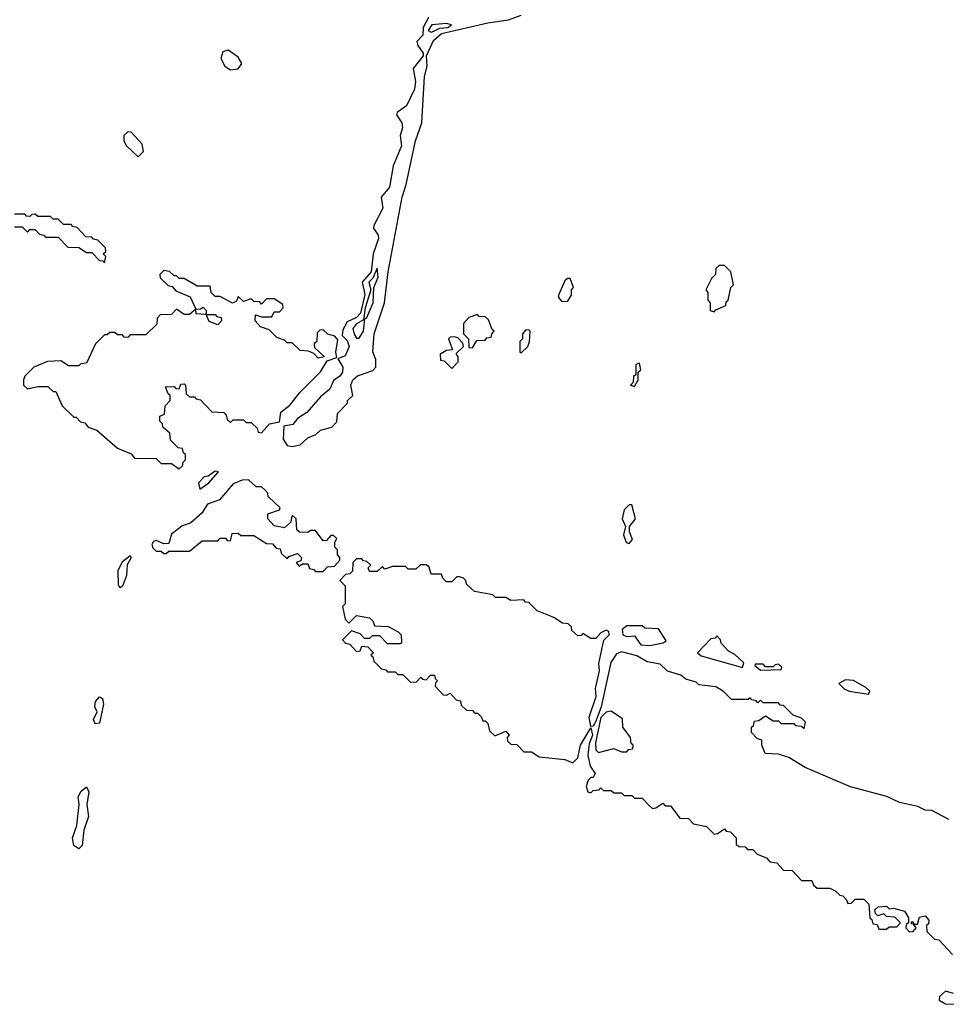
# Model space of a CAD drawing. Extents: x 2737310 to 2869991, y 870230 to 1012730.
# Tile 212 of 256: x 2774795 to 2778398, y 933638 to 937465. Entities that reach past the tile are written whole.
import ezdxf

# ---------------------------------------------------------------- set-up
doc = ezdxf.new("R2010")
doc.units = 0

msp = doc.modelspace()

# ---------------------------------------------------------------- linework, layer by layer
at = {"layer": '0CON02XD'}
for points in [[(2775855, 935806.2), (2775885, 935813.3), (2775915, 935840), (2775947, 935853), (2775965, 935870), (2776008.3, 935881.7), (2776028.3, 935901.7), (2776030, 935935), (2776070, 935975), (2776070, 935985), (2776090, 936005), (2776082.5, 936045), (2776090, 936065), (2776108.3, 936081.7), (2776168.3, 936101.7), (2776180, 936115), (2776180, 936145), (2776167.5, 936175), (2776173.8, 936245), (2776213.3, 936365), (2776228, 936485), (2776282, 936775), (2776298, 936825), (2776334, 936995), (2776358.8, 937065), (2776368.8, 937245), (2776378.8, 937285), (2776376.7, 937325), (2776404, 937385), (2776435, 937412.2), (2776615, 937452.9), (2776695, 937464.5), (2776745, 937483.2)], [(2776385, 937473.8), (2776363.8, 937435), (2776361.8, 937405), (2776339.1, 937380.9), (2776342.9, 937365), (2776364.2, 937335), (2776364.2, 937325), (2776324.3, 937275.7), (2776334.4, 937225), (2776330.5, 937195), (2776299.3, 937130.7), (2776263.8, 937106.2), (2776259.4, 937095), (2776281.2, 937065), (2776283.8, 937045), (2776274.5, 937015.5), (2776279.1, 936975), (2776247, 936897), (2776233.2, 936815), (2776200.6, 936775), (2776207, 936733), (2776171.4, 936665), (2776170, 936655), (2776188.2, 936628.2), (2776190, 936615), (2776169.6, 936555), (2776161.9, 936485), (2776126.9, 936445), (2776137.5, 936397.5), (2776119.7, 936325), (2776105, 936308.2), (2776068.8, 936291.2), (2776050.7, 936259.3), (2776048.3, 936238.3), (2776068.7, 936218.7), (2776076.2, 936195), (2776060.9, 936159.1), (2776032.5, 936147.5), (2776051.2, 936115), (2776050, 936095), (2776040, 936080), (2776015, 936062.5), (2776000.3, 936029.7), (2775965, 936000), (2775911.1, 935938.9), (2775875, 935915.6), (2775857.5, 935892.5), (2775822.5, 935885), (2775820, 935835), (2775835, 935810), (2775855, 935806.2)], [(2776395, 937416.7), (2776405, 937420.8), (2776428.1, 937431.9), (2776460, 937435), (2776473.3, 937445), (2776455, 937450.8), (2776397.5, 937445), (2776383.3, 937423.3), (2776395, 937416.7)], [(2775615, 937270), (2775645, 937274.3), (2775658.6, 937295), (2775645, 937320), (2775605, 937347.5), (2775585, 937340), (2775577.5, 937315), (2775592.5, 937285), (2775615, 937270)], [(2775255, 936932.5), (2775277, 936953), (2775271.7, 936981.7), (2775228.3, 937028.3), (2775215, 937030), (2775200, 937015), (2775200, 936995), (2775210, 936975), (2775255, 936932.5)], [(2775125, 936520), (2775130, 936545), (2775120, 936555), (2775130, 936565), (2775128.3, 936578.3), (2775098.3, 936608.3), (2775081.7, 936611.7), (2775075, 936620), (2775051.7, 936621.7), (2775018.3, 936658.3), (2775001.7, 936661.7), (2774995, 936670), (2774965, 936670), (2774945, 936690), (2774925, 936690), (2774915, 936700), (2774865, 936700), (2774855, 936710), (2774841.7, 936708.3), (2774835, 936700), (2774821.7, 936701.7), (2774815, 936710), (2774775, 936710)], [(2774775, 936660), (2774805, 936660), (2774825, 936640), (2774835, 936650), (2774855, 936650), (2774871.7, 936631.7), (2774888.3, 936628.3), (2774895, 936620), (2774945, 936620), (2774981.7, 936581.7), (2775025, 936580), (2775055, 936560), (2775075, 936560), (2775105, 936530), (2775118.3, 936528.3), (2775125, 936520)], [(2775415, 935720), (2775428.3, 935731.7), (2775430, 935745), (2775440, 935755), (2775440, 935775), (2775431.7, 935781.7), (2775428.3, 935798.3), (2775411.7, 935801.7), (2775381.7, 935831.7), (2775378.3, 935858.3), (2775351.7, 935881.7), (2775350, 935895), (2775340, 935905), (2775340, 935925), (2775358.3, 935931.7), (2775360, 935965), (2775380, 935985), (2775380, 936005), (2775371.7, 936011.7), (2775361.7, 936038.3), (2775395, 936040), (2775401.7, 936031.7), (2775415, 936030), (2775421.7, 936048.3), (2775435, 936050), (2775440, 936045), (2775441.7, 936011.7), (2775455, 936000), (2775475, 936000), (2775481.7, 935991.7), (2775498.3, 935988.3), (2775541.7, 935941.7), (2775588.3, 935938.3), (2775598.3, 935928.3), (2775601.7, 935911.7), (2775615, 935900), (2775625, 935910), (2775665, 935910), (2775675, 935900), (2775695, 935900), (2775718.3, 935878.3), (2775721.7, 935861.7), (2775735, 935860), (2775766, 935894), (2775805, 935902.5), (2775810.3, 935939.7), (2775845, 935966.7), (2775884, 936016), (2775965, 936096.7), (2775990.7, 936139.3), (2776027.5, 936152.5), (2776023.6, 936173.6), (2776031.7, 936221.7), (2776020, 936235), (2775993, 936243), (2775975, 936260), (2775961.7, 936258.3), (2775951.7, 936248.3), (2775950, 936215), (2775940, 936205), (2775941.7, 936191.7), (2775980, 936155), (2775955, 936150), (2775938.3, 936168.3), (2775917.5, 936177.5), (2775885, 936180), (2775855, 936210), (2775835, 936210), (2775825, 936220), (2775795, 936230), (2775765, 936260), (2775731.7, 936271.7), (2775710, 936295), (2775711.7, 936318.3), (2775735, 936310), (2775775, 936310), (2775785, 936330), (2775805, 936330), (2775820, 936345), (2775818.3, 936358.3), (2775785, 936380), (2775755, 936380), (2775735, 936360), (2775728.3, 936368.3), (2775705, 936370), (2775695, 936380), (2775665, 936370), (2775645, 936390), (2775638.3, 936371.7), (2775623, 936363), (2775575, 936390), (2775555, 936390), (2775540, 936405), (2775535, 936430), (2775485, 936430), (2775435, 936460), (2775415, 936460), (2775405, 936470), (2775395, 936470), (2775377, 936487), (2775355, 936490), (2775340, 936475), (2775341.7, 936461.7), (2775371.7, 936431.7), (2775388.3, 936428.3), (2775401.7, 936411.7), (2775458.3, 936388.3), (2775480, 936340), (2775498.3, 936341.7), (2775508.3, 936348.3), (2775520, 936335), (2775520, 936320), (2775555, 936320), (2775561.7, 936311.7), (2775578.3, 936308.3), (2775580, 936295), (2775565, 936280), (2775531.7, 936291.7), (2775520, 936320), (2775481.7, 936321.7), (2775480, 936340), (2775455, 936320), (2775435, 936320), (2775405, 936340), (2775385, 936320), (2775341.7, 936318.3), (2775330, 936305), (2775328.3, 936281.7), (2775285, 936240), (2775225, 936240), (2775215, 936230), (2775201.7, 936231.7), (2775195, 936240), (2775175, 936240), (2775165, 936250), (2775145, 936250), (2775135, 936240), (2775125, 936240), (2775090, 936205), (2775055, 936130), (2775032.5, 936127.5), (2775025, 936120), (2774985, 936120), (2774955, 936140), (2774903, 936137), (2774850, 936115), (2774815, 936080), (2774810, 936065), (2774810, 936045), (2774825, 936030), (2774865, 936040), (2774905, 936040), (2774925, 936020), (2774935, 936020), (2774960, 935965), (2775005, 935920), (2775015, 935920), (2775031.7, 935901.7), (2775048.3, 935898.3), (2775061.7, 935881.7), (2775095, 935870), (2775175, 935800), (2775228.3, 935778.3), (2775241.7, 935761.7), (2775325, 935760), (2775345, 935740), (2775385, 935740), (2775415, 935720)], [(2776115, 936227.5), (2776131.2, 936255), (2776137.5, 936302.5), (2776145, 936307.5), (2776168.8, 936365), (2776172.5, 936425), (2776188.8, 936465), (2776185, 936500), (2776168.6, 936461.4), (2776152.5, 936445), (2776160, 936415), (2776138, 936345), (2776131.7, 936298.3), (2776105, 936283.8), (2776090.8, 936265), (2776095, 936242.5), (2776105, 936227.5), (2776115, 936227.5)], [(2777495, 936330), (2777501.7, 936338.3), (2777540, 936355), (2777541.7, 936368.3), (2777550, 936375), (2777560, 936425), (2777570, 936435), (2777560, 936485), (2777535, 936510), (2777515, 936510), (2777501.7, 936498.3), (2777500, 936475), (2777485, 936460), (2777462.5, 936415), (2777470, 936405), (2777470, 936375), (2777480, 936365), (2777480, 936335), (2777495, 936330)], [(2776925, 936370), (2776940, 936395), (2776940, 936415), (2776947.5, 936425), (2776935, 936460), (2776925, 936460), (2776915, 936450), (2776890, 936395), (2776890, 936385), (2776901.7, 936371.7), (2776925, 936370)], [(2776555, 936190), (2776571.7, 936218.3), (2776605, 936220), (2776611.7, 936228.3), (2776628.3, 936231.7), (2776630, 936245), (2776640, 936255), (2776631.7, 936261.7), (2776618.3, 936298.3), (2776605, 936310), (2776581.7, 936311.7), (2776575, 936320), (2776541.7, 936308.3), (2776520, 936285), (2776520, 936245), (2776540, 936225), (2776541.7, 936191.7), (2776555, 936190)], [(2776745, 936170), (2776770, 936195), (2776777, 936213), (2776780, 936255), (2776775, 936260), (2776761.7, 936258.3), (2776750, 936245), (2776750, 936225), (2776740, 936215), (2776740, 936175), (2776745, 936170)], [(2776475, 936110), (2776500, 936135), (2776500, 936155), (2776491.7, 936168.3), (2776520, 936195), (2776518.3, 936208.3), (2776498.3, 936228.3), (2776485, 936232.5), (2776468.3, 936231.7), (2776462.5, 936225), (2776478.3, 936181.7), (2776455, 936180), (2776430, 936165), (2776431.7, 936141.7), (2776445, 936140), (2776475, 936110)], [(2777185, 936040), (2777200, 936065), (2777200, 936095), (2777210, 936105), (2777205, 936130), (2777190, 936125), (2777190, 936085), (2777181.7, 936078.3), (2777180, 936055), (2777170, 936045), (2777185, 936040)], [(2775495, 935640), (2775530, 935665), (2775568.3, 935708.3), (2775555, 935710), (2775528.3, 935691.7), (2775511.7, 935688.3), (2775490, 935665), (2775495, 935640)], [(2775975, 935320), (2775991.7, 935338.3), (2776018.3, 935341.7), (2776040, 935365), (2776040, 935375), (2776030, 935385), (2776030, 935405), (2776020, 935415), (2776020, 935435), (2776028.3, 935448.3), (2776015, 935460), (2776005, 935460), (2775988.3, 935441.7), (2775975, 935440), (2775945, 935480), (2775925, 935480), (2775915, 935472.5), (2775883, 935473), (2775873, 935483), (2775870, 935525), (2775855, 935540), (2775848.3, 935511.7), (2775825, 935490), (2775785, 935497.5), (2775760, 935525), (2775760, 935545), (2775805, 935560), (2775808.3, 935568.3), (2775761.7, 935611.7), (2775760, 935625), (2775748.3, 935638.3), (2775735, 935650), (2775715, 935650), (2775685, 935677.5), (2775660, 935675), (2775625, 935661.2), (2775571.2, 935598.8), (2775525, 935582), (2775503.3, 935546.7), (2775460, 935510), (2775425, 935496.7), (2775385, 935466), (2775375, 935430), (2775355, 935427.5), (2775325, 935441.5), (2775315, 935437.8), (2775309.1, 935425), (2775312.2, 935412.2), (2775325, 935400), (2775345, 935400), (2775355, 935390), (2775365, 935390), (2775375, 935400), (2775455, 935400), (2775505, 935440), (2775565, 935440), (2775575, 935450), (2775595, 935450), (2775601.7, 935441.7), (2775615, 935440), (2775621.7, 935468.3), (2775645, 935470), (2775655, 935460), (2775705, 935460), (2775755, 935430), (2775778.3, 935428.3), (2775791.7, 935411.7), (2775808.3, 935408.3), (2775811.7, 935391.7), (2775835, 935370), (2775841.7, 935378.3), (2775875, 935390), (2775890, 935375), (2775888.3, 935361.7), (2775870, 935355), (2775881.7, 935341.7), (2775895, 935350), (2775915, 935350), (2775921.7, 935331.7), (2775938.3, 935328.3), (2775945, 935320), (2775975, 935320)], [(2777165, 935430), (2777177.5, 935445), (2777166, 935475), (2777166.2, 935495), (2777188.8, 935525), (2777175, 935580), (2777165, 935580), (2777145, 935560), (2777137.5, 935525), (2777150, 935495), (2777143, 935463), (2777153, 935433), (2777165, 935430)], [(2775185, 935256.7), (2775178.6, 935268.6), (2775178.2, 935325), (2775195, 935360), (2775225, 935382.5), (2775228.8, 935375), (2775213.3, 935346.7), (2775210, 935305), (2775195, 935263.8), (2775185, 935256.7)], [(2778407, 934357), (2778341.7, 934391.7), (2778315, 934392.5), (2778287, 934407), (2778215, 934423.3), (2778166.4, 934446.4), (2778025, 934483.3), (2777848.3, 934558.3), (2777785, 934597.5), (2777745, 934610), (2777693, 934613), (2777680, 934645), (2777680, 934665), (2777661.7, 934671.7), (2777640, 934695), (2777640, 934715), (2777648.3, 934721.7), (2777651.7, 934738.3), (2777668.3, 934741.7), (2777695, 934760), (2777725, 934740), (2777745, 934740), (2777755, 934730), (2777805, 934730), (2777811.7, 934721.7), (2777835, 934720), (2777845, 934710), (2777850, 934735), (2777835, 934750), (2777801.7, 934761.7), (2777765, 934800), (2777751.7, 934801.7), (2777745, 934810), (2777685, 934810), (2777675, 934820), (2777665, 934810), (2777658.3, 934818.3), (2777641.7, 934821.7), (2777635, 934830), (2777627.5, 934822.5), (2777563, 934823), (2777530, 934855), (2777501.7, 934871.7), (2777435, 934880), (2777425, 934890), (2777385, 934902.5), (2777365, 934917.5), (2777313, 934933), (2777285, 934960), (2777235, 934970), (2777195, 934992.5), (2777135, 935008.8), (2777115, 935000), (2777093.3, 934966.7), (2777055.6, 934795), (2777035, 934738.8), (2777025, 934720), (2777015, 934717.5), (2777008.9, 934755), (2777035.8, 934835), (2777034.2, 934865.8), (2777048.6, 934935), (2777047, 934963), (2777066.1, 935053.9), (2777086.7, 935075), (2777085, 935087.5), (2777075, 935092.5), (2777055, 935082.5), (2777035, 935060), (2777015, 935060), (2776985, 935080), (2776978.3, 935071.7), (2776965, 935070), (2776941.7, 935091.7), (2776940, 935105), (2776927, 935117), (2776905, 935120), (2776871.7, 935141.7), (2776807.5, 935167.5), (2776775, 935200), (2776761.7, 935201.7), (2776755, 935210), (2776705, 935207.5), (2776685, 935220), (2776645, 935220), (2776635, 935230), (2776563, 935243), (2776531.7, 935271.7), (2776530, 935285), (2776520, 935295), (2776505, 935300), (2776495, 935300), (2776475, 935280), (2776455, 935280), (2776440, 935295), (2776435, 935310), (2776395, 935310), (2776387, 935337), (2776377, 935347), (2776353, 935347), (2776335, 935330), (2776305, 935330), (2776295, 935340), (2776245, 935340), (2776215, 935330), (2776205, 935340), (2776185, 935320), (2776155, 935320), (2776150, 935335), (2776160, 935345), (2776145, 935360), (2776131.7, 935361.7), (2776125, 935370), (2776105, 935370), (2776090, 935355), (2776088.3, 935321.7), (2776078.3, 935311.7), (2776061.7, 935308.3), (2776040, 935285), (2776060, 935265), (2776060, 935195), (2776050, 935185), (2776060, 935135), (2776075, 935120), (2776105, 935150), (2776155, 935140), (2776168.3, 935128.3), (2776175, 935110), (2776227, 935107), (2776266.4, 935086.4), (2776277.5, 935075), (2776280, 935045), (2776275, 935040), (2776225, 935040), (2776195, 935070), (2776165, 935070), (2776155, 935060), (2776135, 935060), (2776118.3, 935078.3), (2776085, 935090), (2776050, 935055), (2776061.7, 935041.7), (2776078.3, 935038.3), (2776105, 935010), (2776118.3, 935011.7), (2776125, 935030), (2776148.3, 935028.3), (2776170, 935005), (2776160, 934995), (2776168.3, 934988.3), (2776171.7, 934971.7), (2776201.7, 934941.7), (2776218.3, 934938.3), (2776225, 934930), (2776255, 934930), (2776265, 934920), (2776285, 934920), (2776315, 934890), (2776338.3, 934891.7), (2776355, 934910), (2776361.7, 934901.7), (2776375, 934900), (2776391.7, 934918.3), (2776408.3, 934918.3), (2776410, 934905), (2776420, 934895), (2776411.7, 934888.3), (2776410, 934875), (2776441.7, 934841.7), (2776455, 934840), (2776468.3, 934848.3), (2776491.7, 934821.7), (2776508.3, 934818.3), (2776511.7, 934801.7), (2776531.7, 934781.7), (2776555, 934780), (2776565, 934770), (2776575, 934770), (2776590, 934755), (2776595, 934740), (2776605, 934740), (2776615, 934730), (2776621.7, 934701.7), (2776641.7, 934681.7), (2776685, 934700), (2776697.5, 934685), (2776690, 934675), (2776691.7, 934661.7), (2776705, 934650), (2776728.3, 934648.3), (2776755, 934620), (2776785, 934620), (2776815, 934600), (2776915, 934590), (2776945, 934577.5), (2776965, 934596.7), (2776975.7, 934645), (2777015, 934712.5), (2777021.4, 934685), (2777009.5, 934650.5), (2777004.4, 934605), (2777013.4, 934563.4), (2777032.5, 934535), (2777025, 934520), (2777015, 934520), (2777005, 934510), (2776997.5, 934485), (2777003.6, 934463.6), (2777015, 934460), (2777025, 934470), (2777048.3, 934471.7), (2777055, 934480), (2777065, 934470), (2777095, 934470), (2777105, 934460), (2777135, 934460), (2777145, 934450), (2777175, 934450), (2777185, 934440), (2777215, 934440), (2777241.7, 934411.7), (2777255, 934400), (2777268.3, 934401.7), (2777295, 934420), (2777305, 934410), (2777325, 934410), (2777361.7, 934361.7), (2777395, 934360), (2777415, 934340), (2777465, 934330), (2777495, 934300), (2777508.3, 934301.7), (2777535, 934320), (2777541.7, 934311.7), (2777558.3, 934308.3), (2777580, 934285), (2777580, 934260), (2777591.7, 934251.7), (2777615, 934250), (2777625, 934240), (2777645, 934240), (2777661.7, 934221.7), (2777698.3, 934208.3), (2777711.7, 934191.7), (2777738.3, 934188.3), (2777765, 934160), (2777798.3, 934158.3), (2777835, 934120), (2777875, 934120), (2777881.7, 934101.7), (2777895, 934090), (2777945, 934090), (2777965, 934080), (2777983, 934063), (2777995, 934060), (2778010, 934045), (2778015, 934030), (2778028.3, 934031.7), (2778043, 934047), (2778077, 934047), (2778097, 934027), (2778100, 933975), (2778108.3, 933968.3), (2778111.7, 933951.7), (2778128.3, 933948.3), (2778135, 933930), (2778165, 933930), (2778175, 933940), (2778205, 933940), (2778220, 933955), (2778197, 933977), (2778165, 933980), (2778155, 933990), (2778131.7, 933981.7), (2778121.7, 933991.7), (2778120, 934005), (2778133, 934017), (2778165, 934020), (2778175, 934010), (2778191.7, 934011.7), (2778235, 934000), (2778250, 933975), (2778250, 933955), (2778241.7, 933948.3), (2778240, 933935), (2778255, 933920), (2778268.3, 933921.7), (2778280, 933935), (2778270, 933950), (2778261.7, 933951.7), (2778261.7, 933958.3), (2778268.3, 933958.3), (2778270, 933950), (2778285, 933950), (2778293.3, 933976.7), (2778315, 933982.5), (2778330, 933965), (2778328.3, 933951.7), (2778320, 933945), (2778321.7, 933921.7), (2778351.7, 933891.7), (2778368.3, 933888.3), (2778421.7, 933831.7)], [(2777245, 935033.3), (2777297, 935043), (2777308.3, 935051.7), (2777278.3, 935098.3), (2777225, 935100), (2777215, 935110), (2777155, 935110), (2777137.5, 935095), (2777140, 935075), (2777155, 935067.5), (2777185, 935070), (2777210, 935035), (2777245, 935033.3)], [(2777605, 934947.5), (2777610, 934965), (2777575, 934997.5), (2777550.7, 935010.7), (2777521.7, 935041.7), (2777520, 935055), (2777505, 935070), (2777498.3, 935061.7), (2777481.7, 935058.3), (2777430, 935005), (2777445, 934992.5), (2777605, 934947.5)], [(2777675, 934937.5), (2777755, 934940), (2777758.3, 934948.3), (2777745, 934960), (2777731.7, 934958.3), (2777725, 934950), (2777695, 934950), (2777685, 934960), (2777655, 934960), (2777653.3, 934955), (2777675, 934937.5)], [(2778095, 934843.3), (2778100, 934855), (2778085, 934870), (2778037, 934897), (2778005, 934900), (2777980, 934885), (2778000, 934865), (2778020, 934855), (2778095, 934843.3)], [(2775088.6, 934728.6), (2775082.2, 934745), (2775096.7, 934775), (2775087.8, 934795), (2775090, 934815), (2775105, 934833.8), (2775116.4, 934826.4), (2775121.1, 934805), (2775105, 934730.8), (2775088.6, 934728.6)], [(2777045, 934617.5), (2777105, 934632.5), (2777135, 934620), (2777155, 934620), (2777161.7, 934628.3), (2777178.3, 934631.7), (2777180, 934645), (2777172.5, 934652.5), (2777170, 934675), (2777140, 934715), (2777138.3, 934748.3), (2777095, 934777.5), (2777075, 934773.3), (2777055, 934753.3), (2777033.1, 934655), (2777035, 934627.5), (2777045, 934617.5)], [(2775025, 934242.5), (2775005.7, 934255), (2775000, 934285), (2775016.7, 934333.3), (2775026, 934415), (2775022.9, 934445), (2775033.6, 934466.4), (2775055, 934483.3), (2775064.3, 934464.3), (2775055.8, 934415), (2775061.9, 934368.1), (2775044.2, 934315), (2775038.1, 934255), (2775025, 934242.5)], [(2778425, 933680), (2778395, 933690), (2778371.7, 933668.3), (2778370, 933655), (2778395, 933640), (2778448.3, 933638.3)]]:
    msp.add_lwpolyline(points, dxfattribs=at)

doc.saveas('drawing.dxf')
